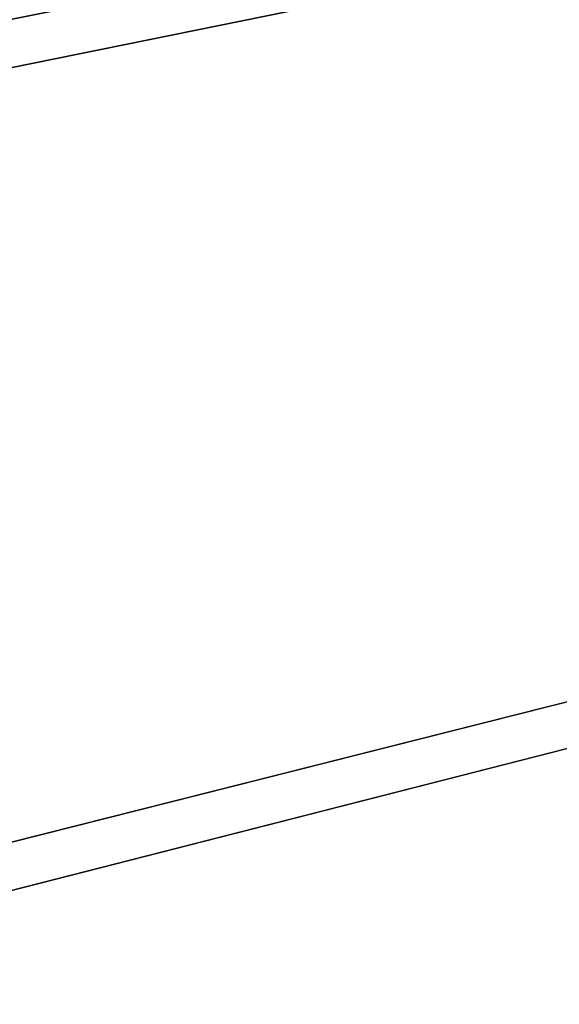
# Model space of a CAD drawing. Header units: millimetres. Extents: x -110 to 100, y -51 to 80.
# Tile 239 of 256: x -38.41 to -33.76, y 41.03 to 49.5. Entities that reach past the tile are written whole.
import ezdxf

# ---------------------------------------------------------------- set-up
doc = ezdxf.new("R2010")
doc.units = ezdxf.units.MM
doc.header["$LTSCALE"] = 128.90625
doc.layers.add('486', color=7, linetype='CONTINUOUS')
doc.layers.add('495', color=7, linetype='CONTINUOUS')

msp = doc.modelspace()

# ---------------------------------------------------------------- linework, layer by layer
at = {"layer": '486', "linetype": 'CONTINUOUS'}
for points in [[(-109.5, 79, 87.05), (33.55, 34.5, 87.05), (33.6714, 36.7562, 87.05), (-109.5, 79, 87.05)], [(33.55, 34.5, 87.05), (-109.5, 79, 87.05), (-61.1561, 40.2417, 87.05), (33.55, 34.5, 87.05)], [(40.9307, 50.4612, 87.05), (-109.5, 79, 87.05), (39.2808, 48.8971, 87.05), (40.9307, 50.4612, 87.05)], [(39.2808, 48.8971, 87.05), (-109.5, 79, 87.05), (37.8138, 47.1668, 87.05), (39.2808, 48.8971, 87.05)], [(37.8138, 47.1668, 87.05), (-109.5, 79, 87.05), (36.5412, 45.2881, 87.05), (37.8138, 47.1668, 87.05)], [(36.5412, 45.2881, 87.05), (-109.5, 79, 87.05), (35.479, 43.28, 87.05), (36.5412, 45.2881, 87.05)], [(35.479, 43.28, 87.05), (-109.5, 79, 87.05), (34.6418, 41.1733, 87.05), (35.479, 43.28, 87.05)], [(34.6418, 41.1733, 87.05), (-109.5, 79, 87.05), (34.0349, 38.979, 87.05), (34.6418, 41.1733, 87.05)], [(34.0349, 38.979, 87.05), (-109.5, 79, 87.05), (33.6714, 36.7562, 87.05), (34.0349, 38.979, 87.05)]]:
    msp.add_3dface(points, dxfattribs=at)
at = {"layer": '495', "linetype": 'CONTINUOUS'}
for points in [[(96.5, 76.5, 84.55), (-38.5, 49.5, 84.55), (-39.7766, 50.1667, 84.55), (96.5, 76.5, 84.55)], [(96.5, 76.5, 84.55), (47.0366, 59.092, 84.55), (-38.5, 33.9167, 84.55), (96.5, 76.5, 84.55)], [(-38.5, 34.3333, 84.55), (96.5, 76.5, 84.55), (-38.5, 33.9167, 84.55), (-38.5, 34.3333, 84.55)], [(96.5, 76.5, 84.55), (-38.5, 34.3333, 84.55), (-38.5, 42, 84.55), (96.5, 76.5, 84.55)], [(-38.5, 42.4167, 84.55), (96.5, 76.5, 84.55), (-38.5, 42, 84.55), (-38.5, 42.4167, 84.55)], [(96.5, 76.5, 84.55), (-38.5, 42.4167, 84.55), (-38.5, 49.0833, 84.55), (96.5, 76.5, 84.55)], [(-38.5, 49.5, 84.55), (96.5, 76.5, 84.55), (-38.5, 49.0833, 84.55), (-38.5, 49.5, 84.55)], [(47.0366, 59.092, 84.55), (44.6652, 58.2434, 84.55), (-38.5, 33.9167, 84.55), (47.0366, 59.092, 84.55)], [(44.6652, 58.2434, 84.55), (42.381, 57.163, 84.55), (-38.5, 25.5, 84.55), (44.6652, 58.2434, 84.55)], [(-38.5, 25.9167, 84.55), (44.6652, 58.2434, 84.55), (-38.5, 25.5, 84.55), (-38.5, 25.9167, 84.55)], [(44.6652, 58.2434, 84.55), (-38.5, 25.9167, 84.55), (-38.5, 33.9167, 84.55), (44.6652, 58.2434, 84.55)], [(42.381, 57.163, 84.55), (40.2207, 55.8674, 84.55), (-38.5, 25.5, 84.55), (42.381, 57.163, 84.55)], [(40.2207, 55.8674, 84.55), (38.1925, 54.3634, 84.55), (-38.5, 25.5, 84.55), (40.2207, 55.8674, 84.55)], [(38.1925, 54.3634, 84.55), (16.5, 36.7261, 84.55), (-38.5, 25.5, 84.55), (38.1925, 54.3634, 84.55)]]:
    msp.add_3dface(points, dxfattribs=at)

doc.saveas('drawing.dxf')
